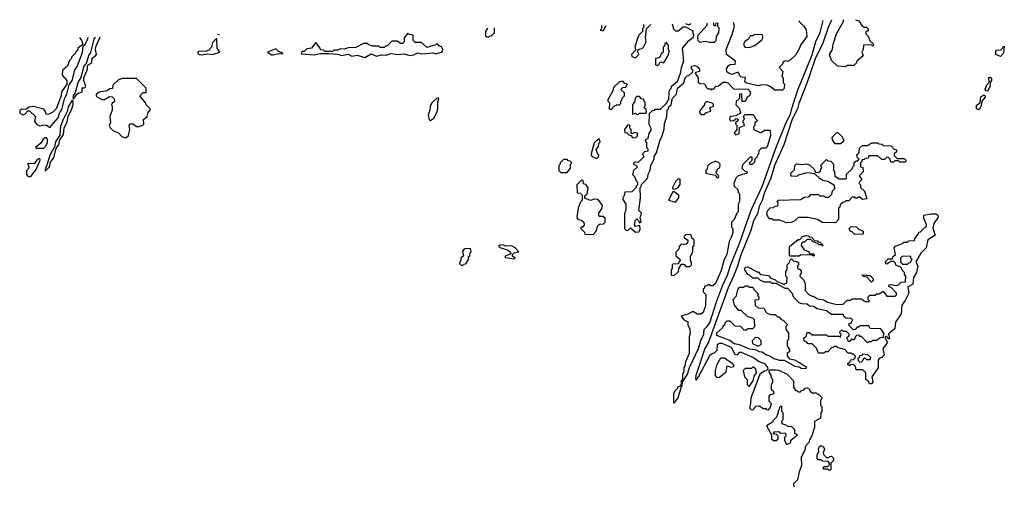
# Model space of a CAD drawing. Extents: x 2701205 to 2963787, y 496209 to 720276.
# Tile 35 of 154: x 2709838 to 2717475, y 716656 to 720276. Entities that reach past the tile are written whole.
import ezdxf

# ---------------------------------------------------------------- set-up
doc = ezdxf.new("R2010")
doc.units = 0

msp = doc.modelspace()

# ---------------------------------------------------------------- linework, layer by layer
at = {"layer": '0CON05XD'}
for points in [[(2714350, 720230.7), (2714350, 720205), (2714340, 720195), (2714365, 720190), (2714385.8, 720231.5)], [(2714898, 720243.2), (2714910, 720205), (2714925, 720190), (2714945, 720190), (2714985, 720220), (2715005, 720220), (2715058.3, 720188.3), (2715060, 720165), (2715070, 720155), (2715061.7, 720148.3), (2715060, 720135), (2715017, 720103), (2714977.5, 720055), (2714987.5, 719955), (2714968.3, 719901.7), (2714961.7, 719858.3), (2714937, 719793), (2714890, 719755), (2714890, 719745), (2714880, 719735), (2714872.5, 719715), (2714870, 719655), (2714860, 719645), (2714858.3, 719631.7), (2714805, 719580), (2714765, 719580), (2714758.3, 719571.7), (2714745, 719570), (2714720, 719545), (2714717.5, 719465), (2714732.5, 719435), (2714733, 719417), (2714717.5, 719395), (2714710, 719355), (2714690, 719345), (2714691.7, 719331.7), (2714700, 719325), (2714700, 719285), (2714710, 719275), (2714710, 719255), (2714685, 719250), (2714670, 719235), (2714678.3, 719211.7), (2714638.3, 719171.7), (2714601.7, 719168.3), (2714600, 719155), (2714618.3, 719148.3), (2714630, 719135), (2714600, 719105), (2714590, 719075), (2714610, 719055), (2714620, 719025), (2714630, 719015), (2714630, 718995), (2714620, 718985), (2714620, 718975), (2714585, 718940), (2714531.7, 718938.3), (2714527, 718913), (2714512.5, 718885), (2714540, 718845), (2714540, 718795), (2714530, 718775), (2714530, 718655), (2714541.7, 718641.7), (2714555, 718640), (2714575, 718660), (2714615, 718627.5), (2714639.3, 718630.7), (2714651.7, 718648.3), (2714648.3, 718678.3), (2714615, 718672.5), (2714607.5, 718685), (2714613, 718717), (2714625, 718730), (2714638.3, 718718.3), (2714645, 718700), (2714657.5, 718705), (2714650, 718745), (2714657, 718753), (2714660, 718775), (2714640, 718795), (2714652.5, 718895), (2714650, 718975), (2714658.3, 718981.7), (2714661.7, 718998.3), (2714700, 719035), (2714710, 719055), (2714713, 719077), (2714728.3, 719108.3), (2714733, 719147), (2714760, 719195), (2714760, 719215), (2714777, 719243), (2714803, 719337), (2714822.5, 719375), (2714837, 719427), (2714838.3, 719471.7), (2714857.5, 719525), (2714860, 719575), (2714870, 719585), (2714871.7, 719598.3), (2714890, 719615), (2714901.7, 719668.3), (2714931.7, 719698.3), (2714940, 719745), (2714990, 719785), (2715000, 719825), (2715015, 719840), (2715028.3, 719841.7), (2715058.3, 719871.7), (2715060, 719885), (2715050, 719895), (2715050, 719915), (2715075, 719920), (2715095, 719910), (2715111.7, 719891.7), (2715110, 719875), (2715080, 719865), (2715080, 719855), (2715100, 719825), (2715101.7, 719791.7), (2715115, 719780), (2715148.3, 719778.3), (2715158.3, 719768.3), (2715161.7, 719751.7), (2715175, 719740), (2715195, 719740), (2715205, 719730), (2715211.7, 719738.3), (2715225, 719740), (2715231.7, 719758.3), (2715257, 719763), (2715295, 719790), (2715315, 719790), (2715330, 719785), (2715375, 719740), (2715485, 719737.5), (2715501.7, 719721.7), (2715507.5, 719705), (2715500, 719685), (2715480, 719675), (2715465, 719640), (2715441.7, 719641.7), (2715440, 719695), (2715435, 719700), (2715421.7, 719698.3), (2715420, 719665), (2715395, 719640), (2715392.5, 719615), (2715418.3, 719588.3), (2715430, 719555), (2715418.3, 719541.7), (2715405, 719540), (2715395, 719530), (2715350, 719525), (2715343, 719507), (2715350, 719495), (2715375, 719490), (2715395, 719510), (2715410, 719505), (2715408.3, 719491.7), (2715390, 719475), (2715391.7, 719461.7), (2715400, 719455), (2715400, 719425), (2715380, 719395), (2715391.7, 719381.7), (2715418.3, 719391.7), (2715421.7, 719438.3), (2715460, 719455), (2715458.3, 719468.3), (2715450, 719475), (2715450, 719495), (2715460, 719505), (2715451.7, 719528.3), (2715465, 719540), (2715525, 719540), (2715538.3, 719528.3), (2715541.7, 719511.7), (2715560, 719495), (2715540, 719475), (2715540, 719455), (2715530, 719445), (2715531.7, 719421.7), (2715568.3, 719408.3), (2715575, 719400), (2715588.3, 719401.7), (2715615, 719420), (2715655, 719420), (2715660, 719415), (2715662.5, 719375), (2715635, 719290), (2715625, 719280), (2715591.7, 719278.3), (2715571.7, 719258.3), (2715568.3, 719231.7), (2715561.7, 719228.3), (2715558.3, 719211.7), (2715540, 719195), (2715538.3, 719171.7), (2715518.3, 719151.7), (2715501.7, 719151.7), (2715501.7, 719168.3), (2715520, 719185), (2715518.3, 719208.3), (2715505, 719210), (2715445, 719150), (2715440, 719125), (2715461.7, 719101.7), (2715478.3, 719098.3), (2715480, 719085), (2715410, 719065), (2715393, 719047), (2715377.5, 719005), (2715380, 718985), (2715408.3, 718958.3), (2715410, 718935), (2715420, 718925), (2715420, 718865), (2715410, 718845), (2715410, 718785), (2715400, 718775), (2715380, 718725), (2715360, 718705), (2715360, 718665), (2715370, 718655), (2715370, 718625), (2715357.5, 718585), (2715340, 718555), (2715322.5, 718455), (2715302.5, 718415), (2715279.3, 718330.7), (2715235, 718230), (2715215, 718210), (2715195, 718210), (2715185, 718220), (2715175, 718220), (2715168.3, 718211.7), (2715151.7, 718208.3), (2715148.3, 718191.7), (2715140, 718185), (2715140, 718165), (2715160, 718145), (2715157.5, 718055), (2715140, 718005), (2715125, 717992.5), (2715095, 717992.5), (2715065, 718010), (2715055, 718010), (2715019.5, 717990.5), (2714970, 717975), (2714988.3, 717948.3), (2715020.7, 717930.7), (2715020, 717905), (2715033, 717883), (2715037.5, 717845), (2715030, 717815), (2715030, 717685), (2715001.7, 717621.7), (2714998.3, 717588.3), (2714990, 717575), (2714990, 717545), (2714980, 717525), (2714980, 717485), (2714970, 717475), (2714970, 717445), (2714958.3, 717431.7), (2714940, 717425), (2714940, 717415), (2714920, 717395), (2714910, 717375), (2714910, 717305), (2714915, 717300), (2714945, 717342.5), (2714967.5, 717422.5), (2714976.7, 717435), (2714980, 717465), (2715018.8, 717525), (2715032.3, 717577.7), (2715101.9, 717725), (2715121.9, 717788.1), (2715145.3, 717835), (2715146.9, 717875), (2715171.2, 717895), (2715191.6, 717925), (2715242.6, 718087.4), (2715289.3, 718210.7), (2715328.7, 718295), (2715350.8, 718369.2), (2715426.2, 718553.8), (2715512.2, 718797.8), (2715597.5, 718982.5), (2715707.8, 719292.2), (2715782.9, 719477.1), (2715817.1, 719542.9), (2715826.9, 719586.9), (2715870.4, 719725), (2715985.9, 720004.1), (2716013.7, 720106.3), (2716045.7, 720175.7), (2716070.6, 720270.1)], [(2714677.8, 720238.2), (2714680, 720215), (2714670, 720205), (2714670, 720185), (2714640, 720155), (2714633, 720137), (2714610, 720065), (2714611.7, 720051.7), (2714620, 720045), (2714582.5, 720005), (2714585, 719990), (2714615, 719980), (2714640, 720005), (2714638.3, 720018.3), (2714630, 720025), (2714631.7, 720038.3), (2714641.7, 720048.3), (2714667, 720053), (2714677, 720063), (2714697.5, 720105), (2714692.5, 720135), (2714700, 720205), (2714733.2, 720239.5)], [(2715042.3, 720246.6), (2715035, 720232.5), (2715010, 720240), (2715007.1, 720245.7)], [(2716135.6, 720271.6), (2716109.3, 720215), (2716067.4, 720092.6), (2716008.5, 719971.5), (2715942.7, 719782.7), (2715880.6, 719625), (2715871.3, 719585), (2715828.5, 719505), (2715764.7, 719305), (2715691.8, 719145), (2715663.1, 719046.9), (2715614.7, 718935.3), (2715597.9, 718872.1), (2715573.2, 718826.8), (2715560.4, 718769.6), (2715530.8, 718715), (2715508.6, 718641.4), (2715429.2, 718445), (2715406.3, 718363.7), (2715374.7, 718285), (2715332.5, 718195), (2715180.9, 717775), (2715153.1, 717725), (2715082.5, 717515), (2715080.7, 717490.7), (2715085, 717480), (2715102.5, 717505), (2715192.5, 717675), (2715215, 717690), (2715228.3, 717691.7), (2715247, 717713), (2715250, 717755), (2715263.6, 717766.4), (2715285, 717766.2), (2715357.5, 717735), (2715385, 717680.8), (2715405, 717676.2), (2715425, 717697.5), (2715435, 717696.7), (2715530, 717655), (2715573, 717623), (2715615, 717607.5), (2715638.3, 717578.3), (2715640, 717565), (2715628.3, 717551.7), (2715615, 717550), (2715580, 717525), (2715530, 717395), (2715508.3, 717341.7), (2715507.5, 717295), (2715500, 717265), (2715511.7, 717251.7), (2715525, 717250), (2715551.7, 717278.3), (2715575, 717280), (2715605, 717260), (2715625, 717260), (2715631.7, 717251.7), (2715645, 717250), (2715660, 717265), (2715670, 717295), (2715650, 717315), (2715650, 717355), (2715661.7, 717368.3), (2715690, 717375), (2715688.3, 717388.3), (2715670, 717405), (2715670, 717445), (2715680, 717465), (2715680, 717485), (2715670, 717495), (2715667, 717517), (2715650, 717545), (2715650, 717555), (2715655, 717560), (2715705, 717560), (2715725, 717557.5), (2715790, 717525), (2715840, 717475), (2715840, 717425), (2715855, 717400), (2715865, 717400), (2715875, 717390), (2715895, 717390), (2715901.7, 717398.3), (2715918.3, 717401.7), (2715931.7, 717418.3), (2715945, 717420), (2715965, 717410), (2715970, 717395), (2715985, 717380), (2716015, 717380), (2716025, 717370), (2716035, 717370), (2716060, 717345), (2716060, 717335), (2716050, 717325), (2716050, 717285), (2716060, 717275), (2716060, 717235), (2716052.5, 717225), (2716050, 717185), (2716001.7, 717158.3), (2716002.5, 717115), (2715981.7, 717048.3), (2715963, 717017), (2715960, 716995), (2715930, 716965), (2715930, 716945), (2715900.7, 716879.3), (2715901.7, 716818.3), (2715883, 716767), (2715870, 716705), (2715840, 716675), (2715843, 716653)], [(2715254, 720251.4), (2715250, 720245), (2715250, 720225), (2715260, 720215), (2715260, 720205), (2715257.5, 720175), (2715240, 720145), (2715237, 720113), (2715225, 720100), (2715185, 720100), (2715155, 720107.5), (2715115, 720100), (2715100, 720115), (2715097.5, 720135), (2715100, 720155), (2715168.3, 720231.7), (2715171.7, 720248.3), (2715173.2, 720249.6)], [(2715220, 720250.6), (2715220, 720235), (2715225, 720230), (2715238.3, 720231.7), (2715240.8, 720251.1)], [(2715882.9, 720265.8), (2715883, 720263), (2715920, 720225), (2715937, 720197), (2715942.5, 720145), (2715893, 720077), (2715887.5, 720055), (2715855, 720000), (2715815, 719962.5), (2715795, 719952.5), (2715775, 719956.7), (2715760.7, 719949.3), (2715755, 719930), (2715730, 719905), (2715757.5, 719875), (2715750, 719835), (2715760, 719825), (2715760, 719785), (2715770, 719775), (2715768.3, 719741.7), (2715755, 719730), (2715695, 719730), (2715655, 719760), (2715635, 719767.5), (2715595, 719770), (2715565, 719762.5), (2715475, 719783.3), (2715462.5, 719795), (2715468.3, 719828.3), (2715435, 719830), (2715421.7, 719841.7), (2715418.3, 719858.3), (2715408.3, 719868.3), (2715365, 719850), (2715335, 719860), (2715321.7, 719871.7), (2715320, 719895), (2715335, 719920), (2715348.3, 719928.3), (2715388.3, 719931.7), (2715390, 719955), (2715320, 720005), (2715317.5, 720045), (2715365, 720160), (2715382.5, 720225), (2715373.4, 720254.1)], [(2716321.7, 720275.9), (2716346.4, 720266.4), (2716370, 720230), (2716388.3, 720218.3), (2716405, 720217.5), (2716420, 720205), (2716418.3, 720191.7), (2716401.7, 720178.3), (2716400, 720165), (2716418.3, 720148.3), (2716431.7, 720111.7), (2716458.3, 720088.3), (2716460, 720075), (2716455, 720070), (2716445, 720080), (2716381.7, 720078.3), (2716380, 720045), (2716370, 720025), (2716380, 719995), (2716330, 719955), (2716328.3, 719941.7), (2716308.3, 719921.7), (2716255, 719920), (2716245, 719910), (2716180, 719915), (2716135, 719960), (2716120, 720005), (2716142.5, 720045), (2716147.5, 720085), (2716173.3, 720165), (2716227, 720263), (2716228.5, 720273.7)], [(2710302.2, 720138), (2710320.7, 720110.7), (2710327.5, 720082.5), (2710290, 720055), (2710290, 720045), (2710270, 720025), (2710270, 720015), (2710240, 719985), (2710240, 719975), (2710223, 719957), (2710210, 719915), (2710170, 719885), (2710167.5, 719845), (2710203.8, 719805), (2710203.9, 719776.1), (2710162.5, 719715), (2710160, 719685), (2710120, 719585), (2710095, 719557.5), (2710065, 719542.5), (2710045, 719540), (2710037, 719567), (2710025, 719582.5), (2709945, 719602.5), (2709913, 719597), (2709885, 719580), (2709855, 719582.5), (2709838.3, 719571.7), (2709840.7, 719550.7), (2709865, 719537.5), (2709878.3, 719541.7), (2709901.7, 719568.3), (2709915, 719570), (2709960, 719525), (2709952.5, 719485), (2709971.7, 719461.7), (2709995, 719452.5), (2710025, 719460), (2710045, 719457.5), (2710075, 719440), (2710080.7, 719449.3), (2710135.8, 719515), (2710148.6, 719555), (2710165, 719578.8), (2710189.7, 719670.3), (2710205, 719697.5), (2710220.8, 719769.2), (2710245.4, 719805), (2710266.4, 719883.6), (2710285, 719913.8), (2710325, 720022.5), (2710330.7, 720069.3), (2710345, 720083.8), (2710365, 720123.3), (2710369.7, 720139.4)], [(2710423.4, 720140.7), (2710413.1, 720125), (2710388.7, 720021.3), (2710375, 720003.3), (2710354, 719936), (2710334.6, 719915.4), (2710311.4, 719828.6), (2710290.9, 719795), (2710268.6, 719711.4), (2710255, 719690), (2710251.7, 719671.7), (2710255, 719660), (2710281.2, 719698.8), (2710294.2, 719705.8), (2710322.5, 719715), (2710323.9, 719746.1), (2710341.7, 719748.3), (2710351.7, 719758.3), (2710336.7, 719805), (2710336.7, 719825), (2710361.2, 719885), (2710367.5, 719922.5), (2710397.5, 719945), (2710401.4, 719978.6), (2710425, 719992.5), (2710433.3, 720005), (2710426.7, 720045), (2710430, 720065), (2710463.7, 720141.6)], [(2711371.6, 720162.4), (2711385, 720160), (2711385.4, 720162.7)], [(2712515, 719983.3), (2712565, 720011.2), (2712605, 719992.5), (2712645, 720003.3), (2712685, 720000), (2712715, 720013.8), (2712775, 720006.7), (2712820.7, 720010.7), (2712865, 719997.5), (2712896.4, 720003.6), (2712925, 720017.5), (2712955, 720010), (2713045, 720017.5), (2713065, 720010), (2713107, 720023), (2713118.3, 720031.7), (2713120, 720045), (2713110, 720065), (2713095, 720070), (2713075, 720090), (2713065, 720080), (2712995, 720060), (2712955, 720100), (2712905, 720100), (2712890, 720115), (2712890, 720155), (2712853, 720163), (2712845, 720170), (2712820, 720135), (2712820, 720105), (2712808.3, 720091.7), (2712795, 720090), (2712765, 720110), (2712725, 720110), (2712685, 720070), (2712675, 720070), (2712665, 720060), (2712635, 720060), (2712625, 720070), (2712575, 720070), (2712545, 720080), (2712535, 720090), (2712505, 720090), (2712445, 720060), (2712385, 720057.5), (2712355, 720047.5), (2712325, 720050), (2712305, 720040), (2712275, 720040), (2712265, 720030), (2712205, 720030), (2712195, 720040), (2712171.7, 720041.7), (2712170, 720055), (2712135, 720100), (2712102.5, 720055), (2712065, 720050), (2712045, 720030), (2712035, 720030), (2712021.7, 720018.3), (2712025, 720010), (2712125, 720002.5), (2712165, 720012.5), (2712235, 720013.3), (2712305, 720007.5), (2712335, 719997.5), (2712385, 720008.8), (2712415, 719993.3), (2712455, 720001.2), (2712515, 719983.3)], [(2713465.4, 720210.4), (2713450, 720185), (2713451.7, 720151.7), (2713461.7, 720141.7), (2713475, 720140), (2713481.7, 720148.3), (2713498.3, 720151.7), (2713520, 720175), (2713520, 720211.7)], [(2715475, 720060), (2715505, 720062.5), (2715540, 720075), (2715595, 720120), (2715602.5, 720135), (2715598.3, 720158.3), (2715535, 720160), (2715525, 720150), (2715505, 720150), (2715490, 720125), (2715465, 720110), (2715452.5, 720085), (2715460, 720065), (2715475, 720060)], [(2711245, 720002.5), (2711295, 720010), (2711333, 720007), (2711390, 720025), (2711370, 720055), (2711368.3, 720128.3), (2711361.7, 720128.3), (2711335, 720100), (2711327, 720063), (2711305, 720040), (2711285, 720032.5), (2711225, 720030), (2711220, 720025), (2711220, 720015), (2711230, 720005), (2711245, 720002.5)], [(2714785, 719920), (2714798.3, 719931.7), (2714805, 719950), (2714835, 719940), (2714866.4, 719993.6), (2714877.5, 720035), (2714870, 720045), (2714870, 720075), (2714855, 720100), (2714841.7, 720088.3), (2714838.3, 720071.7), (2714830, 720065), (2714830, 720025), (2714811.7, 720008.3), (2714808.3, 719991.7), (2714795, 719980), (2714770, 719975), (2714770, 719925), (2714785, 719920)], [(2717445, 719990), (2717410, 720005), (2717408.3, 720031.7), (2717415, 720040), (2717447, 720043), (2717475, 720070), (2717469.2, 720015), (2717445, 719990)], [(2711795, 720002.5), (2711805, 720003.3), (2711845, 720013.3), (2711875, 720010), (2711880, 720015), (2711845, 720030), (2711825, 720050), (2711760, 720025), (2711795, 720002.5)], [(2710650.7, 719360.7), (2710665, 719362.5), (2710681.7, 719378.3), (2710692.5, 719425), (2710687.5, 719455), (2710691.7, 719468.3), (2710715, 719466.7), (2710745, 719447.5), (2710765, 719447.5), (2710795, 719460), (2710800, 719465), (2710798.3, 719501.7), (2710827.5, 719525), (2710834.1, 719555.9), (2710850, 719575), (2710850, 719585), (2710820, 719615), (2710815, 719630), (2710770, 719685), (2710795, 719710), (2710818.3, 719711.7), (2710820, 719745), (2710745, 719820), (2710635, 719820), (2710605, 719810), (2710561.7, 719768.3), (2710558.3, 719741.7), (2710535, 719740), (2710517, 719723), (2710455, 719712.5), (2710432.5, 719695), (2710432.5, 719685), (2710442.5, 719675), (2710475, 719656.7), (2710495, 719656.7), (2710535, 719680.8), (2710555, 719676.2), (2710572.1, 719662.1), (2710572.7, 719637.3), (2710552.5, 719625), (2710550, 719615), (2710556.1, 719606.1), (2710556, 719575), (2710538, 719525), (2710543, 719477), (2710533.3, 719455), (2710542.5, 719435), (2710565, 719412.5), (2710605, 719397.5), (2710629.3, 719369.3), (2710650.7, 719360.7)], [(2714425, 719580), (2714451.7, 719608.3), (2714468.3, 719611.7), (2714471.7, 719618.3), (2714488.3, 719611.7), (2714500, 719625), (2714500, 719645), (2714508.3, 719651.7), (2714511.7, 719668.3), (2714530, 719685), (2714528.3, 719708.3), (2714500, 719735), (2714515, 719750), (2714538.3, 719751.7), (2714548.3, 719761.7), (2714550, 719775), (2714531.7, 719781.7), (2714515, 719800), (2714490, 719795), (2714445, 719750), (2714440, 719725), (2714400, 719655), (2714400, 719645), (2714411.7, 719631.7), (2714410, 719585), (2714425, 719580)], [(2717345, 719722.5), (2717333.8, 719723.8), (2717327, 719737), (2717339.3, 719770.7), (2717360, 719795), (2717353, 719827), (2717365, 719830), (2717375, 719817.5), (2717375.8, 719805), (2717366.7, 719793.3), (2717364, 719755), (2717345, 719722.5)], [(2714635, 719540), (2714645, 719550), (2714695, 719550), (2714700, 719555), (2714698.3, 719578.3), (2714680, 719595), (2714690, 719605), (2714690, 719635), (2714681.7, 719641.7), (2714678.3, 719658.3), (2714661.7, 719661.7), (2714645, 719680), (2714625, 719680), (2714611.7, 719668.3), (2714610, 719645), (2714590, 719615), (2714591.7, 719541.7), (2714615, 719550), (2714621.7, 719541.7), (2714635, 719540)], [(2717275, 719577.5), (2717260, 719585), (2717258.3, 719611.7), (2717288.3, 719631.7), (2717293, 719677), (2717315, 719692.5), (2717325, 719687.5), (2717327.1, 719675), (2717300, 719645), (2717296.7, 719606.7), (2717285, 719583.8), (2717275, 719577.5)], [(2710035, 719100), (2710070, 719135), (2710078.3, 719171.7), (2710103.8, 719205), (2710122, 719278), (2710141.2, 719305), (2710150, 719345), (2710177.5, 719385), (2710183.8, 719435), (2710207.3, 719482.7), (2710214, 719526), (2710243.8, 719585), (2710252, 719615), (2710253, 719643), (2710245, 719652.5), (2710215, 719598.8), (2710205.7, 719564.3), (2710172.4, 719497.6), (2710155, 719447.5), (2710150.5, 719379.5), (2710115, 719328.8), (2710109.4, 719290.6), (2710071.2, 719225), (2710052.5, 719155), (2710035, 719117.5), (2710035, 719100)], [(2713025, 719492.5), (2713049.3, 719510.7), (2713072.5, 719555), (2713082.5, 719585), (2713082.5, 719635), (2713090, 719665), (2713085, 719670), (2713070, 719665), (2713037, 719633), (2713022.5, 719605), (2713020, 719575), (2713006.7, 719535), (2713015, 719500), (2713025, 719492.5)], [(2715145, 719540), (2715163, 719557), (2715200, 719565), (2715190, 719595), (2715220, 719605), (2715218.3, 719618.3), (2715208.3, 719628.3), (2715165, 719640), (2715150, 719625), (2715150, 719615), (2715110, 719565), (2715110, 719555), (2715125, 719540), (2715145, 719540)], [(2714615, 719360), (2714630, 719375), (2714630, 719395), (2714605, 719400), (2714595, 719390), (2714581.7, 719391.7), (2714580, 719425), (2714570, 719435), (2714570, 719455), (2714565, 719460), (2714551.7, 719458.3), (2714530, 719425), (2714531.7, 719401.7), (2714548.3, 719398.3), (2714561.7, 719381.7), (2714578.3, 719378.3), (2714591.7, 719361.7), (2714615, 719360)], [(2716205, 719312.5), (2716162.5, 719312.5), (2716142.5, 719345), (2716140, 719365), (2716175, 719400), (2716185, 719400), (2716220, 719365), (2716221.7, 719351.7), (2716230, 719345), (2716228.3, 719331.7), (2716205, 719312.5)], [(2710025, 719280), (2710045, 719301.2), (2710054, 719325), (2710055, 719350), (2710045, 719360), (2710035, 719360), (2710020.7, 719349.3), (2710003, 719317), (2709960, 719285), (2709965, 719280), (2710025, 719280)], [(2714315, 719200), (2714328.3, 719211.7), (2714330, 719225), (2714321.7, 719231.7), (2714310, 719265), (2714328.3, 719291.7), (2714330, 719315), (2714340, 719325), (2714335, 719350), (2714325, 719350), (2714295, 719320), (2714270, 719235), (2714270, 719225), (2714281.7, 719211.7), (2714315, 719200)], [(2716165, 718700), (2716065, 718702.5), (2716026.4, 718726.4), (2715955, 718742.5), (2715875, 718740), (2715850, 718715), (2715825, 718702.5), (2715785, 718700), (2715735, 718720), (2715685, 718720), (2715675, 718730), (2715651.7, 718731.7), (2715632.5, 718765), (2715638.3, 718791.7), (2715660, 718815), (2715685, 718820), (2715695, 718830), (2715718.3, 718831.7), (2715720, 718855), (2715710, 718865), (2715723, 718877), (2715895, 718880), (2715925, 718900), (2715958.3, 718901.7), (2715975, 718920), (2716035, 718920), (2716045, 718910), (2716075, 718910), (2716085, 718900), (2716115, 718900), (2716138.3, 718921.7), (2716141.7, 718948.3), (2716160, 718965), (2716158.3, 718988.3), (2716105, 719020), (2716068.3, 719028.3), (2716043, 719043), (2716005, 719080), (2715945, 719087.5), (2715875, 719070), (2715865, 719060), (2715821.7, 719061.7), (2715820, 719085), (2715847, 719113), (2715850, 719145), (2715863, 719157), (2715915, 719152.5), (2715935, 719157.5), (2715965, 719150), (2716000, 719115), (2716011.7, 719091.7), (2716035, 719090), (2716048.3, 719101.7), (2716051.7, 719118.3), (2716060, 719125), (2716051.7, 719148.3), (2716095, 719190), (2716105, 719180), (2716128.3, 719178.3), (2716150, 719155), (2716150, 719105), (2716157, 719097), (2716161.7, 719061.7), (2716195, 719040), (2716245, 719040), (2716250, 719045), (2716251.7, 719078.3), (2716298.3, 719121.7), (2716300, 719135), (2716310, 719145), (2716311.7, 719168.3), (2716325, 719180), (2716338.3, 719181.7), (2716350, 719195), (2716335, 719210), (2716330, 719225), (2716350, 719245), (2716351.7, 719278.3), (2716375, 719300), (2716415, 719300), (2716445, 719320), (2716495, 719320), (2716501.7, 719311.7), (2716525, 719310), (2716535, 719300), (2716598.3, 719298.3), (2716621.7, 719271.7), (2716640, 719265), (2716638.3, 719251.7), (2716620, 719235), (2716621.7, 719221.7), (2716645, 719200), (2716698.3, 719198.3), (2716710, 719185), (2716708.3, 719171.7), (2716665, 719170), (2716655, 719180), (2716625, 719180), (2716615, 719170), (2716595, 719170), (2716590, 719195), (2716577, 719207), (2716565, 719210), (2716545, 719190), (2716525, 719190), (2716495, 719220), (2716425, 719220), (2716418.3, 719201.7), (2716395, 719200), (2716388.3, 719191.7), (2716371.7, 719188.3), (2716368.3, 719171.7), (2716360, 719165), (2716360, 719135), (2716378.3, 719128.3), (2716380, 719095), (2716350, 719065), (2716370, 719035), (2716351.7, 719018.3), (2716350, 719005), (2716360, 718995), (2716360, 718975), (2716390, 718945), (2716410, 718885), (2716375, 718880), (2716355, 718900), (2716341.7, 718898.3), (2716335, 718890), (2716321.7, 718891.7), (2716315, 718900), (2716295, 718900), (2716268.3, 718871.7), (2716245, 718870), (2716238.3, 718861.7), (2716221.7, 718858.3), (2716201.7, 718838.3), (2716198.3, 718821.7), (2716190, 718815), (2716190, 718725), (2716165, 718700)], [(2709925, 719060), (2709965, 719112.5), (2709996, 719185), (2709995, 719200), (2709975, 719192.5), (2709951.7, 719158.3), (2709905, 719160), (2709900, 719155), (2709907.5, 719147.5), (2709910, 719125), (2709890, 719105), (2709890, 719075), (2709905, 719060), (2709925, 719060)], [(2714085, 719090), (2714110, 719125), (2714110, 719155), (2714120, 719165), (2714108.3, 719178.3), (2714091.7, 719181.7), (2714085, 719190), (2714055, 719190), (2714030, 719165), (2714030, 719155), (2714020, 719145), (2714020, 719105), (2714035, 719090), (2714085, 719090)], [(2715255, 719050), (2715260, 719065), (2715241.7, 719081.7), (2715240, 719095), (2715248.3, 719101.7), (2715250, 719115), (2715268.3, 719131.7), (2715270, 719155), (2715258.3, 719168.3), (2715235, 719177.5), (2715191.7, 719158.3), (2715171.7, 719138.3), (2715170, 719115), (2715160, 719105), (2715160, 719085), (2715235, 719070), (2715241.7, 719051.7), (2715255, 719050)], [(2714285, 718610), (2714310, 718635), (2714321.7, 718678.3), (2714335, 718690), (2714367, 718693), (2714380, 718705), (2714380, 718735), (2714365, 718750), (2714335, 718750), (2714330, 718755), (2714330, 718775), (2714357, 718813), (2714357.5, 718835), (2714325, 718880), (2714295, 718882.5), (2714265, 718873.8), (2714221.7, 718891.7), (2714221.7, 718908.3), (2714240, 718925), (2714247.5, 718975), (2714228.3, 718998.3), (2714211.7, 719001.7), (2714208.3, 719028.3), (2714195, 719030), (2714160, 718995), (2714161.7, 718931.7), (2714185, 718930), (2714200, 718915), (2714200, 718875), (2714190, 718865), (2714170, 718815), (2714160, 718745), (2714170, 718725), (2714195, 718720), (2714213.9, 718703.9), (2714217, 718683), (2714202.5, 718667.5), (2714190, 718665), (2714190, 718655), (2714218.3, 718628.3), (2714221.7, 718611.7), (2714285, 718610)], [(2714905, 718960), (2714925, 718962.5), (2714946.7, 718973.3), (2714961.7, 718998.3), (2714960, 719035), (2714955, 719040), (2714941.7, 719038.3), (2714925, 719020), (2714902.5, 718975), (2714905, 718960)], [(2714925, 718860), (2714950, 718895), (2714950, 718915), (2714915, 718940), (2714905, 718940), (2714870, 718875), (2714925, 718860)], [(2716445, 717450), (2716430.7, 717450.7), (2716420, 717475), (2716400, 717485), (2716400, 717535), (2716378.3, 717558.3), (2716325, 717560), (2716320, 717585), (2716308.3, 717598.3), (2716285, 717600), (2716275, 717590), (2716261.7, 717601.7), (2716261.7, 717608.3), (2716278.3, 717621.7), (2716281.7, 717638.3), (2716305, 717640), (2716318.3, 717651.7), (2716320, 717665), (2716305, 717680), (2716295, 717680), (2716285, 717690), (2716265, 717690), (2716238.3, 717718.3), (2716185, 717730), (2716175, 717740), (2716155, 717740), (2716148.3, 717731.7), (2716135, 717730), (2716105, 717700), (2716085, 717700), (2716075, 717690), (2716035, 717690), (2716018.3, 717728.3), (2715985, 717760), (2715955, 717760), (2715938.3, 717778.3), (2715921.7, 717781.7), (2715920, 717805), (2715938.3, 717821.7), (2715945, 717850), (2715965, 717850), (2715985, 717830), (2716095, 717830), (2716105, 717820), (2716195, 717820), (2716205, 717810), (2716210, 717835), (2716201.7, 717841.7), (2716200, 717855), (2716215, 717870), (2716225, 717860), (2716248.3, 717858.3), (2716268.3, 717838.3), (2716268.3, 717821.7), (2716250, 717805), (2716258.3, 717798.3), (2716261.7, 717781.7), (2716278.3, 717781.7), (2716295, 717800), (2716308.3, 717791.7), (2716318.3, 717801.7), (2716321.7, 717818.3), (2716331.7, 717828.3), (2716345, 717830), (2716351.7, 717821.7), (2716365, 717820), (2716415, 717770), (2716425, 717780), (2716445, 717780), (2716455, 717790), (2716485, 717790), (2716515, 717810), (2716538.3, 717811.7), (2716540, 717845), (2716518.3, 717878.3), (2716435, 717880), (2716425, 717900), (2716355, 717900), (2716345, 717890), (2716335, 717890), (2716318.3, 717871.7), (2716305, 717870), (2716270, 717905), (2716271.7, 717918.3), (2716288.3, 717921.7), (2716291.7, 717938.3), (2716300, 717945), (2716288.3, 717958.3), (2716245, 717960), (2716231.7, 717971.7), (2716225, 717990), (2716135, 717990), (2716097, 718017), (2716023, 718033), (2715995, 718050), (2715963, 718053), (2715945, 718070), (2715905, 718072.5), (2715885, 718080), (2715841.7, 718121.7), (2715830, 718155), (2715795, 718190), (2715775, 718190), (2715705, 718230), (2715675, 718230), (2715665, 718240), (2715615, 718240), (2715583, 718253), (2715565, 718270), (2715525, 718270), (2715500, 718295), (2715485, 718300), (2715462.5, 718335), (2715460, 718345), (2715470, 718355), (2715487.5, 718357.5), (2715555, 718320), (2715565, 718320), (2715585, 718300), (2715645, 718290), (2715665, 718270), (2715695, 718260), (2715710, 718245), (2715755, 718230), (2715765, 718220), (2715775, 718230), (2715788.3, 718231.7), (2715790, 718275), (2715780, 718285), (2715780, 718325), (2715790, 718335), (2715790, 718375), (2715808.3, 718391.7), (2715811.7, 718408.3), (2715825, 718420), (2715841.7, 718401.7), (2715865, 718400), (2715878.3, 718388.3), (2715880, 718375), (2715870, 718365), (2715870, 718345), (2715888.3, 718338.3), (2715900, 718325), (2715900, 718305), (2715891.7, 718298.3), (2715890, 718285), (2715920, 718255), (2715921.7, 718241.7), (2715930, 718235), (2715930, 718175), (2715960, 718145), (2715985, 718130), (2715995, 718130), (2716025, 718110), (2716075, 718102.5), (2716103.6, 718083.6), (2716175, 718067.5), (2716225, 718070), (2716255, 718100), (2716285, 718100), (2716295, 718110), (2716365, 718110), (2716395, 718090), (2716425, 718090), (2716430, 718095), (2716420, 718105), (2716420, 718125), (2716431.7, 718138.3), (2716475, 718140), (2716481.7, 718148.3), (2716505, 718150), (2716535, 718170), (2716565, 718130), (2716628.3, 718131.7), (2716638.3, 718141.7), (2716640, 718155), (2716600, 718195), (2716580, 718205), (2716581.7, 718218.3), (2716595, 718222.5), (2716635, 718212.5), (2716655, 718220), (2716675, 718240), (2716708.3, 718241.7), (2716710, 718285), (2716700, 718295), (2716700, 718315), (2716681.7, 718331.7), (2716678.3, 718348.3), (2716668.3, 718358.3), (2716635, 718370), (2716628.3, 718388.3), (2716615, 718400), (2716595, 718400), (2716565, 718380), (2716550, 718395), (2716575, 718420), (2716608.3, 718421.7), (2716610, 718435), (2716630, 718455), (2716620, 718505), (2716630.7, 718519.3), (2716681.7, 718538.3), (2716695, 718550), (2716725, 718550), (2716735, 718560), (2716778.3, 718561.7), (2716781.7, 718578.3), (2716810, 718615), (2716811.7, 718628.3), (2716825, 718630), (2716855, 718660), (2716870, 718665), (2716872.5, 718685), (2716850, 718735), (2716851.7, 718758.3), (2716905, 718770), (2716945, 718770), (2716958.3, 718758.3), (2716961.2, 718745), (2716927.5, 718695), (2716920.7, 718659.3), (2716937.5, 718605), (2716882.7, 718567.3), (2716867.8, 718505), (2716827.5, 718465), (2716790, 718395), (2716803.3, 718365), (2716794, 718315), (2716770, 718275), (2716765.4, 718225), (2716727.5, 718202.5), (2716734.4, 718155), (2716705, 718096.2), (2716679.2, 718060.8), (2716674.4, 717995), (2716631.4, 717928.6), (2716625, 717876.7), (2716582.5, 717845), (2716577.5, 717835), (2716585, 717800), (2716575, 717800), (2716565, 717820), (2716550, 717815), (2716550, 717805), (2716567, 717777), (2716565, 717762.5), (2716532.5, 717725), (2716544.2, 717675), (2716525, 717654.3), (2716503.6, 717646.4), (2716497.5, 717635), (2716497.5, 717575), (2716446.7, 717505), (2716455.8, 717465), (2716445, 717450)], [(2716315, 718610), (2716295, 718630), (2716280, 718635), (2716272.5, 718655), (2716288.3, 718671.7), (2716325, 718670), (2716345, 718650), (2716380, 718635), (2716380, 718615), (2716375, 718612.5), (2716315, 718610)], [(2714915, 718290), (2714948.3, 718321.7), (2714950, 718345), (2714971.7, 718378.3), (2714988.3, 718378.3), (2715005, 718360), (2715035, 718360), (2715050, 718375), (2715050, 718395), (2715040, 718405), (2715040, 718445), (2715048.3, 718451.7), (2715058.3, 718478.3), (2715060, 718515), (2715070, 718525), (2715070, 718565), (2715051.7, 718581.7), (2715048.3, 718598.3), (2715035, 718610), (2715003, 718607), (2714990, 718595), (2714993.6, 718583.6), (2715020, 718565), (2715018.3, 718541.7), (2715005, 718532.5), (2714970, 718535), (2714953, 718517), (2714950, 718495), (2714928.3, 718471.7), (2714927.5, 718445), (2714958.3, 718418.3), (2714960, 718405), (2714951.7, 718398.3), (2714948.3, 718381.7), (2714905, 718380), (2714900, 718375), (2714900, 718345), (2714890, 718335), (2714890, 718295), (2714915, 718290)], [(2715885, 718440), (2715815, 718440), (2715810, 718445), (2715810, 718515), (2715875, 718570), (2715888.3, 718571.7), (2715910, 718595), (2715935, 718602.5), (2715955, 718600), (2715961.7, 718591.7), (2715978.3, 718588.3), (2716001.7, 718561.7), (2716025, 718560), (2716031.7, 718551.7), (2716045, 718550), (2716070, 718525), (2716065, 718520), (2716060, 718530), (2716035, 718530), (2716028.3, 718538.3), (2715991.7, 718551.7), (2715975, 718570), (2715945, 718570), (2715925, 718550), (2715915, 718550), (2715901.7, 718538.3), (2715900, 718525), (2715921.7, 718491.7), (2715958.3, 718478.3), (2715965, 718460), (2715998.3, 718458.3), (2716000, 718445), (2715995, 718442.5), (2715985, 718450), (2715945, 718452.5), (2715895, 718450), (2715885, 718440)], [(2713275, 718370), (2713281.7, 718378.3), (2713298.3, 718381.7), (2713320, 718415), (2713320, 718435), (2713330, 718445), (2713333, 718467), (2713340, 718475), (2713335, 718500), (2713293, 718497), (2713280, 718490), (2713273, 718477), (2713280, 718445), (2713260, 718425), (2713260, 718405), (2713251.7, 718398.3), (2713250, 718385), (2713261.7, 718371.7), (2713275, 718370)], [(2713675, 718420), (2713680, 718425), (2713660, 718440), (2713660, 718455), (2713673.6, 718466.4), (2713710, 718475), (2713680, 718505), (2713651.7, 718521.7), (2713605, 718520), (2713588.8, 718528.8), (2713563.8, 718526.2), (2713552.5, 718517.5), (2713570, 718505), (2713621.7, 718491.7), (2713643.3, 718475), (2713647.5, 718465), (2713643.3, 718456.7), (2713610, 718445), (2713600, 718435), (2713605, 718430), (2713675, 718420)], [(2716725, 718380), (2716735, 718390), (2716748.3, 718391.7), (2716751.7, 718408.3), (2716760, 718415), (2716751.7, 718421.7), (2716750, 718435), (2716745, 718440), (2716681.7, 718438.3), (2716670, 718425), (2716671.7, 718391.7), (2716685, 718380), (2716725, 718380)], [(2716445, 718240), (2716408.3, 718278.3), (2716385, 718282.5), (2716370, 718295), (2716405, 718297.5), (2716415, 718290), (2716435, 718290), (2716455, 718270), (2716460, 718255), (2716445, 718240)], [(2715905, 717568), (2715885, 717579.2), (2715853.3, 717585), (2715770.8, 717630.8), (2715735, 717631.9), (2715686.7, 717645), (2715655.5, 717665.5), (2715625, 717675.8), (2715597.1, 717697.1), (2715575, 717699.2), (2715545, 717714.2), (2715498.7, 717718.7), (2715422.4, 717752.4), (2715380, 717760), (2715345, 717788), (2715246.2, 717825), (2715244.4, 717845.6), (2715290, 717885), (2715295, 717900), (2715310, 717915), (2715310, 717925), (2715325, 717940), (2715345, 717940), (2715385, 717900), (2715428.3, 717898.3), (2715455, 717870), (2715475, 717870), (2715485, 717880), (2715525, 717880), (2715540, 717895), (2715538.3, 717948.3), (2715525, 717960), (2715485, 717970), (2715435, 718020), (2715415, 718020), (2715381.2, 718061.2), (2715372.5, 718105), (2715397, 718133), (2715408.3, 718181.7), (2715425, 718200), (2715455, 718200), (2715465, 718210), (2715485, 718210), (2715495, 718200), (2715525, 718200), (2715531.7, 718181.7), (2715570, 718145), (2715560, 718135), (2715570, 718125), (2715568.3, 718101.7), (2715540, 718100), (2715541.7, 718061.7), (2715565, 718040), (2715608.3, 718038.3), (2715618.3, 718028.3), (2715621.7, 718011.7), (2715635, 718000), (2715665, 717990), (2715698.3, 717988.3), (2715715, 717970), (2715725, 717970), (2715745, 717950), (2715760, 717945), (2715790, 717915), (2715790, 717905), (2715780, 717895), (2715780, 717875), (2715800, 717845), (2715800, 717795), (2715790, 717785), (2715790, 717745), (2715810, 717715), (2715808.3, 717701.7), (2715790, 717685), (2715790, 717665), (2715810, 717645), (2715847, 717637), (2715886.1, 717616.1), (2715932.5, 717585), (2715940, 717575), (2715935, 717570), (2715905, 717568)], [(2715565, 717742.5), (2715590, 717755), (2715590, 717785), (2715568.3, 717808.3), (2715545, 717810), (2715520, 717785), (2715522.5, 717765), (2715565, 717742.5)], [(2715245, 717500), (2715265, 717502.5), (2715317.5, 717545), (2715325, 717590), (2715355, 717581.2), (2715377.5, 717585), (2715377.5, 717595), (2715366.7, 717605), (2715305, 717650), (2715275, 717650), (2715242.5, 717595), (2715232.5, 717555), (2715232.5, 717515), (2715245, 717500)], [(2716365, 717620), (2716378.3, 717631.7), (2716385, 717650), (2716395, 717650), (2716405, 717640), (2716435, 717640), (2716440, 717655), (2716417, 717677), (2716375, 717680), (2716368.3, 717671.7), (2716351.7, 717668.3), (2716348.3, 717651.7), (2716340, 717645), (2716341.7, 717631.7), (2716351.7, 717621.7), (2716365, 717620)], [(2715495, 717430), (2715527, 717473), (2715535, 717510), (2715552.5, 717535), (2715547.5, 717565), (2715535, 717580), (2715525, 717580), (2715515, 717570), (2715465, 717570), (2715450, 717555), (2715460, 717505), (2715480, 717485), (2715480, 717445), (2715495, 717430)], [(2715785, 716980), (2715820, 716995), (2715820, 717015), (2715870, 717055), (2715850, 717065), (2715850, 717095), (2715828.3, 717118.3), (2715795, 717120), (2715788.3, 717128.3), (2715751.7, 717141.7), (2715750, 717165), (2715760, 717175), (2715760, 717225), (2715750, 717235), (2715750, 717275), (2715745, 717280), (2715731.7, 717268.3), (2715728.3, 717251.7), (2715720, 717245), (2715720, 717225), (2715708.3, 717191.7), (2715685, 717170), (2715676.7, 717153.3), (2715630, 717125), (2715670, 717055), (2715670, 717025), (2715685, 717010), (2715705, 717010), (2715720, 717025), (2715720, 717045), (2715708.3, 717058.3), (2715681.7, 717061.7), (2715691.7, 717078.3), (2715725, 717080), (2715735, 717070), (2715778.3, 717068.3), (2715780, 717045), (2715770, 717035), (2715770, 717015), (2715785, 716980)], [(2716125, 716780), (2716115, 716780), (2716105, 716790), (2716075, 716790), (2716070, 716795), (2716075, 716810), (2716105, 716810), (2716118.3, 716821.7), (2716120, 716835), (2716108.3, 716848.3), (2716065, 716850), (2716055, 716860), (2716031.7, 716861.7), (2716022.5, 716875), (2716023, 716897), (2716037.5, 716925), (2716033.6, 716946.4), (2716042.5, 716965), (2716055, 716972.5), (2716073, 716963), (2716080, 716945), (2716070, 716915), (2716071.7, 716901.7), (2716095, 716880), (2716115, 716880), (2716121.7, 716888.3), (2716135, 716890), (2716150, 716875), (2716150, 716855), (2716130, 716835), (2716130, 716785), (2716125, 716780)]]:
    msp.add_lwpolyline(points, dxfattribs=at)

doc.saveas('drawing.dxf')
